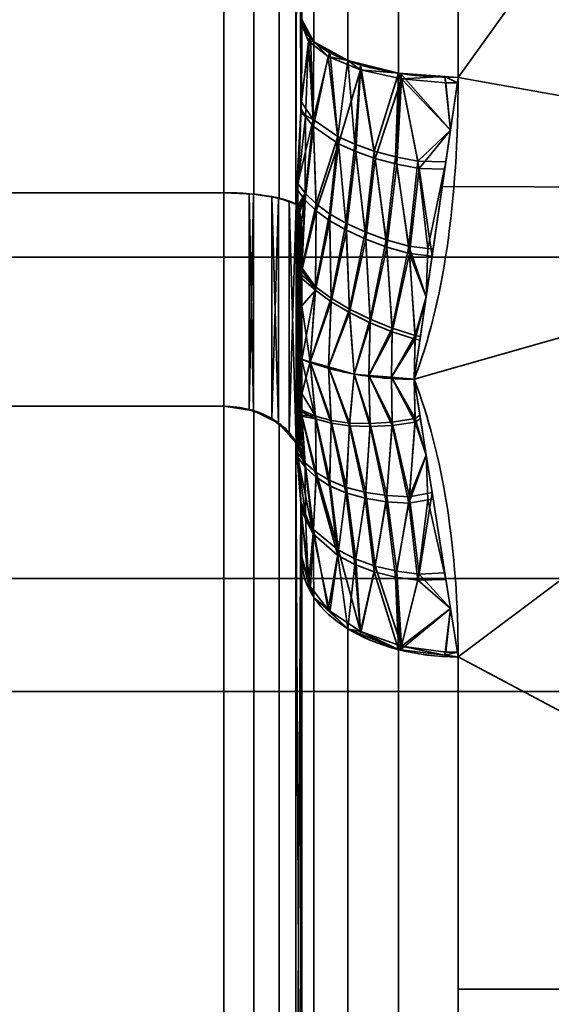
# Model space of a CAD drawing. Header units: millimetres. Extents: x -110 to 110, y -15 to 15.
# Tile 64 of 71: x 103.19 to 106.6, y -11.5 to -5.2. Entities that reach past the tile are written whole.
import ezdxf

# ---------------------------------------------------------------- set-up
doc = ezdxf.new("R2010")
doc.units = ezdxf.units.MM
doc.layers.add('1', color=7, linetype='Continuous', true_color=0xffffff)

msp = doc.modelspace()

# ---------------------------------------------------------------- linework, layer by layer
at = {"layer": '1', "color": 252, "linetype": 'Continuous', "lineweight": 35}
for p, q in [((104.5, -6.3048, 12.5), (104.5, 6.3048, 12.5)), ((104.5, 6.3048, -12.5), (104.5, -6.3048, -12.5)), ((105, -5.1962, 13), (105, 5.1962, 13)), ((105, 5.1962, -13), (105, -5.1962, -13)), ((96, -6.3048, 12.5), (104.5, -6.3048, 12.5)), ((96, -6.3048, -12.5), (104.5, -6.3048, -12.5)), ((96, -7.6729, -11.7101), (104.5, -7.6729, -11.7101)), ((96, -7.6729, 11.7101), (104.5, -7.6729, 11.7101)), ((104.5, -7.6729, -11.7101), (104.5, -13.9777, -0.7899)), ((104.5, -13.9777, 0.7899), (104.5, -7.6729, 11.7101)), ((105, -8.6603, -11), (105, -13.8564, -2)), ((105, -13.8564, 2), (105, -8.6603, 11))]:
    msp.add_line(p, q, dxfattribs=at)
at = {"layer": '1', "color": 252, "linetype": 'Continuous', "lineweight": 35, "extrusion": (-1, 0, 0)}
for centre, radius, start, end in [((0, 0, -106), 15, 68.21321, 111.78679), ((0, 0, -106), 15, 248.21321, 291.78679), ((0, 0, -105), 14, 308.21321, 351.78679), ((0, 0, -105), 14, 8.21321, 51.78679), ((0, 0, -106), 15, 308.21321, 351.78679), ((0, 0, -106), 15, 8.21321, 51.78679)]:
    msp.add_arc(centre, radius, start, end, dxfattribs=at)
at = {"layer": '1', "color": 252, "linetype": 'Continuous', "lineweight": 35, "extrusion": (0, 0.928571, 0.371154)}
msp.add_arc((-106, 14), 1, 0, 90, dxfattribs=at)
at = {"layer": '1', "color": 252, "linetype": 'Continuous', "lineweight": 35, "extrusion": (9.65426e-07, -0.928571, 0.371154)}
msp.add_arc((106, -14, 0.0001), 1, 179.99998, 269.99993, dxfattribs=at)
at = {"layer": '1', "color": 252, "linetype": 'Continuous', "lineweight": 35, "extrusion": (1, 0, 0)}
for centre, radius, start, end in [((0, 0, 104.5), 14, 116.7655, 123.2345), ((0, 0, 104.5), 14, 236.7655, 243.2345), ((0, 0, 105), 14.5, 117.45707, 122.53526), ((0, 0, 105), 14.5, 237.45707, 242.53526)]:
    msp.add_arc(centre, radius, start, end, dxfattribs=at)
at = {"layer": '1', "color": 252, "linetype": 'Continuous', "lineweight": 35, "extrusion": (9.57467e-07, 0.785714, 0.61859)}
msp.add_arc((-106, 13.9999, 0.0001), 1, 0.00005, 89.99999, dxfattribs=at)
at = {"layer": '1', "color": 252, "linetype": 'Continuous', "lineweight": 35, "extrusion": (0, -0.785714, 0.61859)}
msp.add_arc((106, -14), 1, 180, 270, dxfattribs=at)
at = {"layer": '1', "color": 252, "linetype": 'Continuous', "lineweight": 35}
for points in [[(104.9667, -6.3806, 12.8205), (104.973, -6.2837, 12.837), (104.9835, -6.0879, 12.8695), (104.9938, -5.7836, 12.917), (104.9991, -5.4818, 12.9612), (105, -5.2902, 12.9875), (105, -5.1962, 13)], [(105, -5.1962, -13), (105, -5.2939, -12.987), (104.999, -5.4911, -12.9599), (104.9935, -5.7952, -12.9152), (104.9831, -6.0965, -12.8681), (104.9728, -6.2871, -12.8364), (104.9667, -6.3806, -12.8205)], [(105.7179, -7.5, 12.9904), (105.9044, -7.0188, 13.2682), (106, -6.3712, 13.6073), (106, -5.5673, 13.9286)], [(106, -5.5673, -13.9286), (106, -6.3723, -13.6068), (105.904, -7.0198, -13.2676), (105.7179, -7.5, -12.9904)], [(105, -6.6857, 12.8667), (105, -6.6659, 12.869), (104.9997, -6.6275, 12.8728), (104.9983, -6.5738, 12.8764), (104.996, -6.5237, 12.8773), (104.9924, -6.4768, 12.8748), (104.9871, -6.4336, 12.8672), (104.9792, -6.3975, 12.8517), (104.9713, -6.3834, 12.8325), (104.9667, -6.3806, 12.8205)], [(105, -7.3727, 12.7698), (105, -7.2964, 12.7833), (105, -7.1436, 12.8077), (105, -6.915, 12.8393), (105, -6.7622, 12.8578), (105, -6.6857, 12.8667)], [(105, -6.6878, -12.8664), (105, -6.9168, -12.84), (105, -7.1456, -12.8098), (105, -7.3727, -12.7698)], [(105, -7.3727, 12.7698), (105.0503, -7.393, 12.8051), (105.1579, -7.4294, 12.8681), (105.3353, -7.4697, 12.9378), (105.5238, -7.4944, 12.9806), (105.6532, -7.5, 12.9904), (105.7179, -7.5, 12.9904)], [(105, -7.3727, -12.7698), (105.0503, -7.393, -12.8051), (105.1579, -7.4294, -12.8681), (105.3353, -7.4696, -12.9378), (105.5238, -7.4943, -12.9806), (105.6532, -7.5, -12.9904), (105.7179, -7.5, -12.9904)], [(105, -7.7988, 12.225), (105, -7.6613, 12.4101), (105, -7.5208, 12.5932), (105, -7.3727, 12.7698)], [(105, -7.3727, -12.7698), (105, -7.4225, -12.7105), (105, -7.52, -12.5904), (105, -7.6616, -12.4082), (105, -7.7541, -12.2851), (105, -7.8, -12.2233)], [(106, -9.2788, 11.7857), (106, -8.5977, 12.3219), (105.904, -7.9802, 12.7131), (105.7179, -7.5, 12.9904)], [(105.7179, -7.5, -12.9904), (105.9044, -7.9812, -12.7125), (106, -8.5987, -12.3212), (106, -9.2788, -11.7857)], [(105, -7.8, -12.2233), (105, -7.8119, -12.2073), (104.9997, -7.8345, -12.176), (104.9983, -7.8644, -12.1313), (104.996, -7.8902, -12.0883), (104.9924, -7.9115, -12.0464), (104.9871, -7.9266, -12.0052), (104.9792, -7.9311, -11.9662), (104.9713, -7.9216, -11.9444), (104.9667, -7.9126, -11.936)], [(104.9667, -7.9126, -11.936), (104.973, -7.9753, -11.8604), (104.9835, -8.1013, -11.7071), (104.9938, -8.2946, -11.4673), (104.9991, -8.4837, -11.228), (105, -8.6024, -11.0752), (105, -8.6603, -11)], [(105, -8.6603, 11), (105, -8.6001, 11.0782), (104.999, -8.478, 11.2354), (104.9935, -8.2872, 11.4765), (104.9831, -8.0958, 11.7138), (104.9728, -7.9731, 11.8631), (104.9667, -7.9126, 11.936)]]:
    msp.add_open_spline(points, degree=3, dxfattribs=at)
for points, knots in [([(104.5, -6.3048, 12.5), (104.5548, -6.3048, 12.5), (104.6104, -6.307, 12.5093), (104.7139, -6.3154, 12.5448), (104.7631, -6.3217, 12.5714), (104.8494, -6.3376, 12.6382), (104.8875, -6.3473, 12.6794), (104.9373, -6.3651, 12.7549), (104.9538, -6.3727, 12.7871), (104.9667, -6.3806, 12.8205)], [0, 0, 0, 0, 0.272272, 0.272272, 0.544337, 0.544337, 0.81965, 0.81965, 1, 1, 1, 1]), ([(104.5, -6.3048, -12.5), (104.5548, -6.3048, -12.5), (104.6104, -6.307, -12.5093), (104.7139, -6.3154, -12.5448), (104.7631, -6.3217, -12.5714), (104.8494, -6.3376, -12.6382), (104.8875, -6.3473, -12.6794), (104.9373, -6.3651, -12.7549), (104.9538, -6.3727, -12.7871), (104.9667, -6.3806, -12.8205)], [0, 0, 0, 0, 0.272272, 0.272272, 0.544336, 0.544336, 0.819649, 0.819649, 1, 1, 1, 1]), ([(104.9667, -6.3806, -12.8205), (104.969, -6.382, -12.8266), (104.9714, -6.3846, -12.8325), (104.9756, -6.392, -12.8428), (104.9775, -6.3968, -12.8472), (104.9818, -6.4101, -12.8568), (104.984, -6.4196, -12.861), (104.9905, -6.4558, -12.873), (104.9931, -6.4848, -12.8755), (104.999, -6.5713, -12.8784), (105, -6.6298, -12.8732), (105, -6.6878, -12.8664)], [0, 0, 0, 0, 0.060109, 0.060109, 0.1199, 0.1199, 0.212933, 0.212933, 0.471194, 0.471194, 1, 1, 1, 1]), ([(104.5, -7.6729, 11.7101), (104.5548, -7.6729, 11.7101), (104.6104, -7.6799, 11.7166), (104.7139, -7.7064, 11.7417), (104.7631, -7.7263, 11.7605), (104.8494, -7.7762, 11.8076), (104.8875, -7.807, 11.8366), (104.9373, -7.8635, 11.8898), (104.9538, -7.8876, 11.9125), (104.9667, -7.9126, 11.936)], [0, 0, 0, 0, 0.272272, 0.272272, 0.544336, 0.544336, 0.819649, 0.819649, 1, 1, 1, 1]), ([(104.5, -7.6729, -11.7101), (104.5548, -7.6729, -11.7101), (104.6104, -7.6799, -11.7166), (104.7139, -7.7064, -11.7417), (104.7631, -7.7263, -11.7605), (104.8494, -7.7762, -11.8076), (104.8875, -7.807, -11.8366), (104.9373, -7.8635, -11.8898), (104.9538, -7.8876, -11.9125), (104.9667, -7.9126, -11.936)], [0, 0, 0, 0, 0.272272, 0.272272, 0.544336, 0.544336, 0.81965, 0.81965, 1, 1, 1, 1]), ([(104.9667, -7.9126, 11.936), (104.969, -7.9171, 11.9403), (104.9714, -7.9209, 11.9455), (104.9756, -7.9262, 11.957), (104.9775, -7.9277, 11.9634), (104.9818, -7.9292, 11.9797), (104.984, -7.9281, 11.99), (104.9905, -7.9204, 12.0274), (104.9931, -7.9081, 12.0537), (104.999, -7.8674, 12.1301), (105, -7.8336, 12.1782), (105, -7.7988, 12.225)], [0, 0, 0, 0, 0.060109, 0.060109, 0.1199, 0.1199, 0.212934, 0.212934, 0.471199, 0.471199, 1, 1, 1, 1])]:
    msp.add_open_spline(points, degree=3, knots=knots, dxfattribs=at)
for points in [[(104.9599, -6.3781, 12.81), (104.9599, 6.3781, 12.81), (104.8536, 6.3395, 12.6464), (104.8536, -6.3395, 12.6464)], [(104.9599, 6.3781, -12.81), (104.9599, -6.3781, -12.81), (104.8536, -6.3395, -12.6464), (104.8536, 6.3395, -12.6464)], [(104.9599, 6.3781, 12.81), (104.993, -5.784, 12.9164), (104.9927, 5.7948, 12.9148)], [(104.993, -5.784, 12.9164), (104.9599, 6.3781, 12.81), (104.9599, -6.3781, 12.81)], [(104.993, 5.784, -12.9164), (104.9599, -6.3781, -12.81), (104.9599, 6.3781, -12.81)], [(104.6913, -6.3138, 12.5381), (104.6913, 6.3138, 12.5381), (104.5, 6.3048, 12.5), (104.5, -6.3048, 12.5)], [(104.6913, 6.3138, -12.5381), (104.6913, -6.3138, -12.5381), (104.5, -6.3048, -12.5), (104.5, 6.3048, -12.5)], [(104.8536, -6.3395, 12.6464), (104.8536, 6.3395, 12.6464), (104.6913, 6.3138, 12.5381), (104.6913, -6.3138, 12.5381)], [(104.8536, 6.3395, -12.6464), (104.8536, -6.3395, -12.6464), (104.6913, -6.3138, -12.5381), (104.6913, 6.3138, -12.5381)], [(96, -6.3048, 12.5), (104.5, -6.3048, 12.5), (104.5, 6.3048, 12.5), (96, 6.3048, 12.5)], [(96, 6.3048, -12.5), (104.5, 6.3048, -12.5), (104.5, -6.3048, -12.5), (96, -6.3048, -12.5)], [(104.9599, -6.3781, -12.81), (104.993, 5.784, -12.9164), (104.9927, -5.7948, -12.9148)], [(104.9927, 5.7948, 12.9148), (104.993, -5.784, 12.9164), (105, -5.1962, 13)], [(104.9927, -5.7948, -12.9148), (104.993, 5.784, -12.9164), (105, 5.1962, -13)], [(105, 5.1962, -13), (105, -5.1962, -13), (104.9927, -5.7948, -12.9148)], [(105.0761, -5.3382, 13.3553), (105.0761, 0.0328, 14.3826), (105, 0.0319, 14), (105, -5.1962, 13)], [(105.2929, -5.4586, 13.6566), (105.2929, 0.0336, 14.7071), (105.0761, 0.0328, 14.3826), (105.0761, -5.3382, 13.3553)], [(105.6173, -5.5391, 13.8579), (105.6173, 0.034, 14.9238), (105.2929, 0.0336, 14.7071), (105.2929, -5.4586, 13.6566)], [(106, -5.5673, 13.9286), (106, 0.0342, 15), (105.6173, 0.034, 14.9238), (105.6173, -5.5391, 13.8579)], [(110, 0, -15), (110, -6.2799, -13.6221), (106, -5.5673, -13.9286)], [(106, -5.5673, -13.9286), (106, 0, -15), (110, 0, -15)], [(105, -5.1962, -13), (105, -0.0319, -14), (105.0761, -0.0328, -14.3826), (105.0761, -5.3382, -13.3553)], [(105.0761, -5.3382, -13.3553), (105.0761, -0.0328, -14.3826), (105.2929, -0.0336, -14.7071), (105.2929, -5.4586, -13.6566)], [(105.2929, -5.4586, -13.6566), (105.2929, -0.0336, -14.7071), (105.6173, -0.034, -14.9238), (105.6173, -5.5391, -13.8579)], [(105.6173, -5.5391, -13.8579), (105.6173, -0.034, -14.9238), (106, -0.0342, -15), (106, -5.5673, -13.9286)], [(110, 0, 15), (106, 0, 15), (106, -5.5673, 13.9286)], [(106, -5.5673, 13.9286), (110, -6.2799, 13.6221), (110, 0, 15)], [(108.8, -6.7175, 6.7175), (95, -6.7175, 6.7175), (95, -3.6355, 8.7769), (108.8, -3.6355, 8.7769)], [(108.8, -3.6355, -8.7769), (95, -3.6355, -8.7769), (95, -6.7175, -6.7175), (108.8, -6.7175, -6.7175)], [(105.0424, -5.3329, 13.2557), (104.9996, -5.228, 12.9955), (104.9932, -5.7631, 12.9194)], [(104.9936, -5.719, -12.9256), (105, -5.1962, -13), (105.0552, -5.2992, -13.2578)], [(105.0552, -5.2992, 13.2578), (105, -5.1962, 13), (104.9996, -5.228, 12.9955)], [(104.9996, -5.228, 12.9955), (105.0424, -5.3329, 13.2557), (105.0552, -5.2992, 13.2578)], [(104.9932, -5.7631, 12.9194), (105.022, -5.8189, 13.0384), (105.0424, -5.3329, 13.2557)], [(105.0552, -5.2992, -13.2578), (105.072, -5.8348, -13.1731), (104.9936, -5.719, -12.9256)], [(105.022, -5.8189, 13.0384), (105.0742, -5.8799, 13.1649), (105.0424, -5.3329, 13.2557)], [(105.0761, -5.3382, 13.3553), (105.0552, -5.2992, 13.2578), (105.0424, -5.3329, 13.2557)], [(105.1669, -5.4322, 13.5014), (105.0424, -5.3329, 13.2557), (105.0742, -5.8799, 13.1649)], [(105.0424, -5.3329, 13.2557), (105.1669, -5.4322, 13.5014), (105.0761, -5.3382, 13.3553)], [(105.072, -5.8348, -13.1731), (105.0552, -5.2992, -13.2578), (105.0761, -5.3382, -13.3553)], [(105.072, -5.8348, -13.1731), (105.0761, -5.3382, -13.3553), (105.1785, -5.3951, -13.4977)], [(105.2929, -5.4586, 13.6566), (105.0761, -5.3382, 13.3553), (105.1669, -5.4322, 13.5014)], [(105.1785, -5.3951, -13.4977), (105.2289, -5.9444, -13.3947), (105.072, -5.8348, -13.1731)], [(105.2289, -5.9444, -13.3947), (105.1785, -5.3951, -13.4977), (105.2929, -5.4586, -13.6566)], [(105.0742, -5.8799, 13.1649), (105.2339, -5.9906, 13.384), (105.1669, -5.4322, 13.5014)], [(105.3737, -5.5174, 13.7112), (105.1669, -5.4322, 13.5014), (105.2339, -5.9906, 13.384)], [(105.1669, -5.4322, 13.5014), (105.3737, -5.5174, 13.7112), (105.2929, -5.4586, 13.6566)], [(105.2929, -5.4586, -13.6566), (105.3377, -5.9946, -13.4906), (105.2289, -5.9444, -13.3947)], [(105.3377, -5.9946, -13.4906), (105.2929, -5.4586, -13.6566), (105.3757, -5.4791, -13.708)], [(105.3737, -5.5174, 13.7112), (105.3757, -5.4791, 13.708), (105.2929, -5.4586, 13.6566)], [(105.3757, -5.4791, -13.708), (105.4623, -6.0384, -13.5699), (105.3377, -5.9946, -13.4906)], [(105.6173, -5.5391, 13.8579), (105.3757, -5.4791, 13.708), (105.3737, -5.5174, 13.7112)], [(105.4623, -6.0384, -13.5699), (105.3757, -5.4791, -13.708), (105.6173, -5.5391, -13.8579)], [(105.2339, -5.9906, 13.384), (105.344, -6.0413, 13.4782), (105.3737, -5.5174, 13.7112)], [(105.344, -6.0413, 13.4782), (105.4696, -6.0855, 13.5557), (105.3737, -5.5174, 13.7112)], [(105.6372, -5.575, 13.8521), (105.3737, -5.5174, 13.7112), (105.4696, -6.0855, 13.5557)], [(105.3737, -5.5174, 13.7112), (105.6372, -5.575, 13.8521), (105.6173, -5.5391, 13.8579)], [(105.6173, -5.5391, -13.8579), (105.5992, -6.0747, -13.6305), (105.4623, -6.0384, -13.5699)], [(105.5992, -6.0747, -13.6305), (105.6173, -5.5391, -13.8579), (105.6304, -5.54, -13.8603)], [(105.6304, -5.54, -13.8603), (105.7424, -6.1021, -13.6703), (105.5992, -6.0747, -13.6305)], [(105.9153, -5.5611, 13.9129), (105.6173, -5.5391, 13.8579), (105.6372, -5.575, 13.8521)], [(105.7424, -6.1021, -13.6703), (105.6304, -5.54, -13.8603), (105.9509, -5.9038, -13.7652)], [(105.6304, -5.54, -13.8603), (105.9153, -5.5611, -13.9129), (105.9509, -5.9038, -13.7652)], [(105.4696, -6.0855, 13.5557), (105.6073, -6.1221, 13.6143), (105.6372, -5.575, 13.8521)], [(105.6073, -6.1221, 13.6143), (105.751, -6.1497, 13.652), (105.6372, -5.575, 13.8521)], [(105.6372, -5.575, 13.8521), (105.9205, -5.6001, 13.912), (105.9153, -5.5611, 13.9129)], [(105.9509, -5.9038, 13.7652), (105.6372, -5.575, 13.8521), (105.751, -6.1497, 13.652)], [(105.9509, -5.9038, 13.7652), (105.9205, -5.6001, 13.912), (105.6372, -5.575, 13.8521)], [(110, -6.2799, -13.6221), (105.8982, -6.2644, -13.5902), (106, -5.5673, -13.9286)], [(106, -5.5673, 13.9286), (105.8982, -6.2644, 13.5902), (110, -6.2799, 13.6221)], [(105.9509, -5.9038, -13.7652), (105.9153, -5.5611, -13.9129), (106, -5.5673, -13.9286)], [(105.9153, -5.5611, 13.9129), (105.9205, -5.6001, 13.912), (105.9952, -5.5999, 13.9128)], [(105.9952, -5.5999, 13.9128), (106, -5.5673, 13.9286), (105.9153, -5.5611, 13.9129)], [(105.9952, -5.5999, 13.9128), (105.9205, -5.6001, 13.912), (105.9509, -5.9038, 13.7652)], [(104.9927, -5.7948, -12.9148), (104.9936, -5.719, -12.9256), (105.072, -5.8348, -13.1731)], [(104.9599, -6.3781, 12.81), (104.9667, -6.3806, 12.8205), (104.993, -5.784, 12.9164)], [(104.9927, -5.7948, -12.9148), (104.9667, -6.3806, -12.8205), (104.9599, -6.3781, -12.81)], [(105.022, -5.8189, 13.0384), (104.993, -5.784, 12.9164), (104.9707, -6.2885, 12.8353)], [(104.9727, -6.2453, -12.8423), (104.9927, -5.7948, -12.9148), (105.072, -5.8348, -13.1731)], [(105.022, -5.8189, 13.0384), (104.9932, -5.7631, 12.9194), (104.993, -5.784, 12.9164)], [(104.9707, -6.2885, 12.8353), (105.0196, -6.3516, 12.9448), (105.022, -5.8189, 13.0384)], [(105.072, -5.8348, -13.1731), (105.0205, -6.3078, -12.953), (104.9727, -6.2453, -12.8423)], [(105.0742, -5.8799, 13.1649), (105.022, -5.8189, 13.0384), (105.0196, -6.3516, 12.9448)], [(105.072, -5.8348, -13.1731), (105.0908, -6.376, -13.0665), (105.0205, -6.3078, -12.953)], [(105.0908, -6.376, -13.0665), (105.072, -5.8348, -13.1731), (105.2289, -5.9444, -13.3947)], [(105.0196, -6.3516, 12.9448), (105.0915, -6.4205, 13.0569), (105.0742, -5.8799, 13.1649)], [(105.2339, -5.9906, 13.384), (105.0742, -5.8799, 13.1649), (105.0915, -6.4205, 13.0569)], [(105.9509, -5.9038, -13.7652), (105.9212, -6.107, -13.6666), (105.7424, -6.1021, -13.6703)], [(105.751, -6.1497, 13.652), (105.9145, -6.1531, 13.6442), (105.9509, -5.9038, 13.7652)], [(105.2289, -5.9444, -13.3947), (105.1766, -6.4391, -13.1648), (105.0908, -6.376, -13.0665)], [(105.0915, -6.4205, 13.0569), (105.1787, -6.4843, 13.1535), (105.2339, -5.9906, 13.384)], [(105.2289, -5.9444, -13.3947), (105.281, -6.4996, -13.2518), (105.1766, -6.4391, -13.1648)], [(105.1787, -6.4843, 13.1535), (105.2842, -6.5455, 13.2386), (105.2339, -5.9906, 13.384)], [(105.281, -6.4996, -13.2518), (105.2289, -5.9444, -13.3947), (105.3377, -5.9946, -13.4906)], [(105.344, -6.0413, 13.4782), (105.2339, -5.9906, 13.384), (105.2842, -6.5455, 13.2386)], [(105.3377, -5.9946, -13.4906), (105.4035, -6.5562, -13.3248), (105.281, -6.4996, -13.2518)], [(105.2842, -6.5455, 13.2386), (105.4078, -6.6026, 13.3094), (105.344, -6.0413, 13.4782)], [(105.4035, -6.5562, -13.3248), (105.3377, -5.9946, -13.4906), (105.4623, -6.0384, -13.5699)], [(105.4696, -6.0855, 13.5557), (105.344, -6.0413, 13.4782), (105.4078, -6.6026, 13.3094)], [(105.4623, -6.0384, -13.5699), (105.5389, -6.6056, -13.3793), (105.4035, -6.5562, -13.3248)], [(105.5389, -6.6056, -13.3793), (105.4623, -6.0384, -13.5699), (105.5992, -6.0747, -13.6305)], [(105.4078, -6.6026, 13.3094), (105.5439, -6.6526, 13.3615), (105.4696, -6.0855, 13.5557)], [(105.6073, -6.1221, 13.6143), (105.4696, -6.0855, 13.5557), (105.5439, -6.6526, 13.3615)], [(105.5992, -6.0747, -13.6305), (105.6835, -6.6465, -13.4136), (105.5389, -6.6056, -13.3793)], [(105.6835, -6.6465, -13.4136), (105.5992, -6.0747, -13.6305), (105.7424, -6.1021, -13.6703)], [(105.7424, -6.1021, -13.6703), (105.8068, -6.6618, -13.3988), (105.6835, -6.6465, -13.4136)], [(105.8068, -6.6618, -13.3988), (105.7424, -6.1021, -13.6703), (105.9212, -6.107, -13.6666)], [(105.9212, -6.107, -13.6666), (105.8398, -6.6651, -13.3957), (105.8068, -6.6618, -13.3988)], [(105.5439, -6.6526, 13.3615), (105.6889, -6.6939, 13.3934), (105.6073, -6.1221, 13.6143)], [(105.751, -6.1497, 13.652), (105.6073, -6.1221, 13.6143), (105.6889, -6.6939, 13.3934)], [(105.6889, -6.6939, 13.3934), (105.833, -6.7115, 13.3731), (105.751, -6.1497, 13.652)], [(105.9145, -6.1531, 13.6442), (105.751, -6.1497, 13.652), (105.833, -6.7115, 13.3731)], [(104.5, -7.6729, -11.7101), (96, -7.6729, -11.7101), (96, -6.3048, -12.5), (104.5, -6.3048, -12.5)], [(104.5, -6.3048, 12.5), (96, -6.3048, 12.5), (96, -7.6729, 11.7101), (104.5, -7.6729, 11.7101)], [(104.6622, -7.6931, -11.7292), (104.5, -7.6729, -11.7101), (104.5, -6.3048, -12.5), (104.6622, -6.3112, -12.527)], [(104.6622, -6.3112, 12.527), (104.5, -6.3048, 12.5), (104.5, -7.6729, 11.7101), (104.6622, -7.6931, 11.7292)], [(104.9735, -6.3883, -12.8376), (104.9667, -6.3806, -12.8205), (104.9727, -6.2453, -12.8423)], [(104.9707, -6.2885, 12.8353), (104.9667, -6.3806, 12.8205), (104.9708, -6.3844, 12.8311)], [(105.0196, -6.3516, 12.9448), (104.9707, -6.2885, 12.8353), (104.9708, -6.3844, 12.8311)], [(104.9727, -6.2453, -12.8423), (105.0205, -6.3078, -12.953), (104.9735, -6.3883, -12.8376)], [(104.9792, -6.402, -12.851), (104.9735, -6.3883, -12.8376), (105.0205, -6.3078, -12.953)], [(104.9857, -6.4293, -12.8642), (104.9792, -6.402, -12.851), (105.0205, -6.3078, -12.953)], [(104.9951, -6.5131, -12.8764), (104.9857, -6.4293, -12.8642), (105.0205, -6.3078, -12.953)], [(105, -6.6878, -12.8664), (104.9951, -6.5131, -12.8764), (105.0205, -6.3078, -12.953)], [(105.0205, -6.3078, -12.953), (105, -6.7868, -12.8525), (105, -6.6878, -12.8664)], [(105, -6.7868, -12.8525), (105.0205, -6.3078, -12.953), (105.0908, -6.376, -13.0665)], [(105.7179, -7.5, -12.9904), (105.8982, -6.2644, -13.5902), (110, -6.2799, -13.6221)], [(110, -6.2799, 13.6221), (105.8982, -6.2644, 13.5902), (105.7179, -7.5, 12.9904)], [(110, -6.2799, -13.6221), (106, -9.2788, -11.7857), (105.7179, -7.5, -12.9904)], [(105.7179, -7.5, 12.9904), (106, -9.2788, 11.7857), (110, -6.2799, 13.6221)], [(106, -9.2788, -11.7857), (110, -6.2799, -13.6221), (110, -11.4061, -9.7417)], [(110, -11.4061, 9.7417), (110, -6.2799, 13.6221), (106, -9.2788, 11.7857)], [(104.6622, -6.3112, -12.527), (104.6906, -6.3148, -12.5423), (104.6622, -7.6931, -11.7292)], [(104.6906, -7.7046, 11.74), (104.6906, -6.3148, 12.5423), (104.6622, -6.3112, 12.527)], [(104.6622, -7.6931, 11.7292), (104.6906, -7.7046, 11.74), (104.6622, -6.3112, 12.527)], [(104.6906, -6.3148, -12.5423), (104.6906, -7.7046, -11.74), (104.6622, -7.6931, -11.7292)], [(104.806, -7.7511, -11.7839), (104.6906, -7.7046, -11.74), (104.6906, -6.3148, -12.5423), (104.806, -6.3296, -12.6046)], [(104.806, -6.3296, 12.6046), (104.6906, -6.3148, 12.5423), (104.6906, -7.7046, 11.74), (104.806, -7.7511, 11.7839)], [(104.806, -6.3296, -12.6046), (104.8507, -6.341, -12.6528), (104.806, -7.7511, -11.7839)], [(104.8507, -7.7872, 11.8179), (104.8507, -6.341, 12.6528), (104.806, -6.3296, 12.6046)], [(104.806, -7.7511, 11.7839), (104.8507, -7.7872, 11.8179), (104.806, -6.3296, 12.6046)], [(104.8507, -6.341, -12.6528), (104.8507, -7.7872, -11.8179), (104.806, -7.7511, -11.7839)], [(104.9175, -7.841, -11.8686), (104.8507, -7.7872, -11.8179), (104.8507, -6.341, -12.6528), (104.9175, -6.358, -12.7249)], [(104.9175, -6.358, 12.7249), (104.8507, -6.341, 12.6528), (104.8507, -7.7872, 11.8179), (104.9175, -7.841, 11.8686)], [(104.9175, -6.358, -12.7249), (104.9627, -6.3788, -12.8128), (104.9175, -7.841, -11.8686)], [(104.9627, -7.9069, 11.9306), (104.9627, -6.3788, 12.8128), (104.9175, -6.358, 12.7249)], [(104.9175, -7.841, 11.8686), (104.9627, -7.9069, 11.9306), (104.9175, -6.358, 12.7249)], [(104.9708, -6.3844, 12.8311), (104.9778, -6.3979, 12.8478), (105.0196, -6.3516, 12.9448)], [(105.0196, -6.3516, 12.9448), (104.9778, -6.3979, 12.8478), (104.9848, -6.4246, 12.8626)], [(104.9848, -6.4246, 12.8626), (104.985, -6.4252, 12.8628), (105.0196, -6.3516, 12.9448)], [(104.985, -6.4252, 12.8628), (104.9941, -6.5004, 12.8759), (105.0196, -6.3516, 12.9448)], [(105.0196, -6.3516, 12.9448), (104.9941, -6.5004, 12.8759), (105, -6.6857, 12.8667)], [(105.0915, -6.4205, 13.0569), (105.0196, -6.3516, 12.9448), (105, -6.8019, 12.852)], [(105, -6.6857, 12.8667), (105, -6.8019, 12.852), (105.0196, -6.3516, 12.9448)], [(104.9627, -6.3788, -12.8128), (104.9627, -7.9069, -11.9306), (104.9175, -7.841, -11.8686)], [(104.9667, -7.9126, -11.936), (104.9627, -7.9069, -11.9306), (104.9627, -6.3788, -12.8128), (104.9667, -6.3806, -12.8205)], [(104.9667, -6.3806, 12.8205), (104.9627, -6.3788, 12.8128), (104.9627, -7.9069, 11.9306), (104.9667, -7.9126, 11.936)], [(104.9667, -7.9126, -11.936), (104.9667, -6.3806, -12.8205), (104.9735, -6.3883, -12.8376)], [(104.9667, -6.3806, 12.8205), (104.9667, -7.9126, 11.936), (104.9735, -7.9235, 11.9513)], [(104.9735, -7.9235, 11.9513), (104.9792, -7.9283, 11.9698), (104.9667, -6.3806, 12.8205)], [(104.9792, -7.9283, 11.9698), (104.9857, -7.9261, 12), (104.9667, -6.3806, 12.8205)], [(104.9857, -7.9261, 12), (104.9951, -7.8947, 12.0788), (104.9667, -6.3806, 12.8205)], [(104.9708, -6.3844, 12.8311), (104.9667, -6.3806, 12.8205), (105, -7.7984, 12.2244)], [(104.9951, -7.8947, 12.0788), (105, -7.7984, 12.2244), (104.9667, -6.3806, 12.8205)], [(104.9735, -6.3883, -12.8376), (104.9792, -6.402, -12.851), (104.9667, -7.9126, -11.936)], [(104.9792, -6.402, -12.851), (104.9857, -6.4293, -12.8642), (104.9667, -7.9126, -11.936)], [(104.9857, -6.4293, -12.8642), (104.9951, -6.5131, -12.8764), (104.9667, -7.9126, -11.936)], [(104.9778, -6.3979, 12.8478), (104.9708, -6.3844, 12.8311), (105, -7.7984, 12.2244)], [(105, -7.7984, 12.2244), (104.9848, -6.4246, 12.8626), (104.9778, -6.3979, 12.8478)], [(104.985, -6.4252, 12.8628), (104.9848, -6.4246, 12.8626), (105, -7.7984, 12.2244)], [(104.9941, -6.5004, 12.8759), (104.985, -6.4252, 12.8628), (105, -7.7984, 12.2244)], [(105.0908, -6.376, -13.0665), (105.0868, -6.9081, -12.9401), (105, -6.7868, -12.8525)], [(105, -6.8019, 12.852), (105.086, -6.9299, 12.9344), (105.0915, -6.4205, 13.0569)], [(105.1787, -6.4843, 13.1535), (105.0915, -6.4205, 13.0569), (105.086, -6.9299, 12.9344)], [(105.0868, -6.9081, -12.9401), (105.0908, -6.376, -13.0665), (105.1766, -6.4391, -13.1648)], [(105.086, -6.9299, 12.9344), (105.1871, -7.003, 13.0081), (105.1787, -6.4843, 13.1535)], [(105.1766, -6.4391, -13.1648), (105.1874, -6.9807, -13.015), (105.0868, -6.9081, -12.9401)], [(105.1874, -6.9807, -13.015), (105.1766, -6.4391, -13.1648), (105.281, -6.4996, -13.2518)], [(105.2842, -6.5455, 13.2386), (105.1787, -6.4843, 13.1535), (105.1871, -7.003, 13.0081)], [(104.9951, -6.5131, -12.8764), (105, -6.6874, -12.8658), (104.9667, -7.9126, -11.936)], [(105, -7.7984, 12.2244), (105, -6.6857, 12.8667), (104.9941, -6.5004, 12.8759)], [(105.1871, -7.003, 13.0081), (105.3042, -7.0731, 13.0672), (105.2842, -6.5455, 13.2386)], [(105.281, -6.4996, -13.2518), (105.3041, -7.0504, -13.0753), (105.1874, -6.9807, -13.015)], [(105.3041, -7.0504, -13.0753), (105.281, -6.4996, -13.2518), (105.4035, -6.5562, -13.3248)], [(105.4078, -6.6026, 13.3094), (105.2842, -6.5455, 13.2386), (105.3042, -7.0731, 13.0672)], [(105.4035, -6.5562, -13.3248), (105.4361, -7.1155, -13.1187), (105.3041, -7.0504, -13.0753)], [(105.4361, -7.1155, -13.1187), (105.4035, -6.5562, -13.3248), (105.5389, -6.6056, -13.3793)], [(105.3042, -7.0731, 13.0672), (105.4364, -7.1387, 13.1092), (105.4078, -6.6026, 13.3094)], [(105.5439, -6.6526, 13.3615), (105.4078, -6.6026, 13.3094), (105.4364, -7.1387, 13.1092)], [(105.5389, -6.6056, -13.3793), (105.5774, -7.1724, -13.142), (105.4361, -7.1155, -13.1187)], [(105.5774, -7.1724, -13.142), (105.5389, -6.6056, -13.3793), (105.6835, -6.6465, -13.4136)], [(105, -7.0293, 12.8233), (105, -6.6857, 12.8667), (105, -7.7988, 12.225), (105, -7.3727, 12.7698)], [(105.4364, -7.1387, 13.1092), (105.5778, -7.1959, 13.131), (105.5439, -6.6526, 13.3615)], [(105.6889, -6.6939, 13.3934), (105.5439, -6.6526, 13.3615), (105.5778, -7.1959, 13.131)], [(105.6835, -6.6465, -13.4136), (105.7241, -7.2195, -13.1443), (105.5774, -7.1724, -13.142)], [(105.7241, -7.2195, -13.1443), (105.6835, -6.6465, -13.4136), (105.7949, -6.9723, -13.2465)], [(105.6835, -6.6465, -13.4136), (105.8068, -6.6618, -13.3988), (105.7949, -6.9723, -13.2465)], [(105.7949, -6.9723, -13.2465), (105.8068, -6.6618, -13.3988), (105.8398, -6.6651, -13.3957)], [(108.8, -8.7769, 3.6355), (95, -8.7769, 3.6355), (95, -6.7175, 6.7175), (108.8, -6.7175, 6.7175)], [(108.8, -6.7175, -6.7175), (95, -6.7175, -6.7175), (95, -8.7769, -3.6355), (108.8, -8.7769, -3.6355)], [(104.9708, -7.9198, -11.9446), (104.9667, -7.9126, -11.936), (105, -6.6874, -12.8658)], [(104.9778, -7.9276, -11.9646), (104.9708, -7.9198, -11.9446), (105, -6.6874, -12.8658)], [(105, -6.6874, -12.8658), (104.9848, -7.927, -11.9951), (104.9778, -7.9276, -11.9646)], [(104.985, -7.9269, -11.9958), (104.9848, -7.927, -11.9951), (105, -6.6874, -12.8658)], [(104.9941, -7.9006, -12.0674), (104.985, -7.9269, -11.9958), (105, -6.6874, -12.8658)], [(105, -6.6874, -12.8658), (105, -7.8, -12.2233), (104.9941, -7.9006, -12.0674)], [(105, -7.5907, -12.4992), (105, -7.8, -12.2233), (105, -6.6878, -12.8664), (105, -7.3727, -12.7698)], [(105.5778, -7.1959, 13.131), (105.7244, -7.2433, 13.1319), (105.6889, -6.6939, 13.3934)], [(105.7949, -6.9722, 13.2466), (105.6889, -6.6939, 13.3934), (105.7244, -7.2433, 13.1319)], [(105.7949, -6.9722, 13.2466), (105.833, -6.7115, 13.3731), (105.6889, -6.6939, 13.3934)], [(105.0868, -6.9081, -12.9401), (105, -6.8322, -12.8461), (105, -6.7868, -12.8525)], [(105, -6.8019, 12.852), (105, -6.8541, 12.8454), (105.086, -6.9299, 12.9344)], [(105, -7.3727, -12.7698), (105, -6.8322, -12.8461), (105.0868, -6.9081, -12.9401)], [(105.086, -6.9299, 12.9344), (105, -6.8541, 12.8454), (105, -7.0293, 12.8233)], [(105.0868, -6.9081, -12.9401), (105.0519, -7.3873, -12.7951), (105, -7.3727, -12.7698)], [(105.0519, -7.3873, 12.7951), (105.086, -6.9299, 12.9344), (105, -7.0293, 12.8233)], [(105.0519, -7.3873, -12.7951), (105.0868, -6.9081, -12.9401), (105.1874, -6.9807, -13.015)], [(105.1871, -7.003, 13.0081), (105.086, -6.9299, 12.9344), (105.0519, -7.3873, 12.7951)], [(105.1874, -6.9807, -13.015), (105.1696, -7.4203, -12.8524), (105.0519, -7.3873, -12.7951)], [(105.1696, -7.4203, -12.8524), (105.1874, -6.9807, -13.015), (105.3041, -7.0504, -13.0753)], [(105.7949, -6.9723, -13.2465), (105.7578, -7.2264, -13.1232), (105.7241, -7.2195, -13.1443)], [(105.7244, -7.2433, 13.1319), (105.7544, -7.2497, 13.1119), (105.7949, -6.9722, 13.2466)], [(105, -7.0293, 12.8233), (105, -7.3727, 12.7698), (105.0519, -7.3873, 12.7951)], [(105.0519, -7.3873, 12.7951), (105.1696, -7.4204, 12.8524), (105.1871, -7.003, 13.0081)], [(105.3042, -7.0731, 13.0672), (105.1871, -7.003, 13.0081), (105.1696, -7.4204, 12.8524)], [(105.3041, -7.0504, -13.0753), (105.3334, -7.4664, -12.9322), (105.1696, -7.4203, -12.8524)], [(105.3334, -7.4664, -12.9322), (105.3041, -7.0504, -13.0753), (105.4361, -7.1155, -13.1187)], [(105.1696, -7.4204, 12.8524), (105.3334, -7.4664, 12.9321), (105.3042, -7.0731, 13.0672)], [(105.4364, -7.1387, 13.1092), (105.3042, -7.0731, 13.0672), (105.3334, -7.4664, 12.9321)], [(105.4361, -7.1155, -13.1187), (105.428, -7.4746, -12.9465), (105.3334, -7.4664, -12.9322)], [(105.428, -7.4746, -12.9465), (105.4361, -7.1155, -13.1187), (105.5774, -7.1724, -13.142)], [(105.3334, -7.4664, 12.9321), (105.428, -7.4747, 12.9465), (105.4364, -7.1387, 13.1092)], [(105.5778, -7.1959, 13.131), (105.4364, -7.1387, 13.1092), (105.428, -7.4747, 12.9465)], [(105.5774, -7.1724, -13.142), (105.5727, -7.4873, -12.9684), (105.428, -7.4746, -12.9465)], [(105.5727, -7.4873, -12.9684), (105.5774, -7.1724, -13.142), (105.7241, -7.2195, -13.1443)], [(105.428, -7.4747, 12.9465), (105.5727, -7.4873, 12.9684), (105.5778, -7.1959, 13.131)], [(105.7244, -7.2433, 13.1319), (105.5778, -7.1959, 13.131), (105.5727, -7.4873, 12.9684)], [(105.7241, -7.2195, -13.1443), (105.7175, -7.5, -12.9903), (105.5727, -7.4873, -12.9684)], [(105.5727, -7.4873, 12.9684), (105.7175, -7.5, 12.9903), (105.7244, -7.2433, 13.1319)], [(105.7175, -7.5, -12.9903), (105.7241, -7.2195, -13.1443), (105.7578, -7.2264, -13.1232)], [(105.7578, -7.2264, -13.1232), (105.7179, -7.5, -12.9904), (105.7175, -7.5, -12.9903)], [(105.7544, -7.2497, 13.1119), (105.7244, -7.2433, 13.1319), (105.7175, -7.5, 12.9903)], [(105.7175, -7.5, 12.9903), (105.7179, -7.5, 12.9904), (105.7544, -7.2497, 13.1119)], [(105, -7.5907, -12.4992), (105, -7.3727, -12.7698), (105.0519, -7.3873, -12.7951)], [(105, -7.3727, 12.7698), (105, -7.7089, 12.3399), (105.0868, -7.7524, 12.4526)], [(105.0868, -7.7524, 12.4526), (105.0519, -7.3873, 12.7951), (105, -7.3727, 12.7698)], [(105.0519, -7.3873, -12.7951), (105.086, -7.7366, -12.4686), (105, -7.5907, -12.4992)], [(105.0519, -7.3873, -12.7951), (105.1696, -7.4203, -12.8524), (105.1871, -7.7639, -12.5688)], [(105.1871, -7.7639, -12.5688), (105.086, -7.7366, -12.4686), (105.0519, -7.3873, -12.7951)], [(105.0519, -7.3873, 12.7951), (105.0868, -7.7524, 12.4526), (105.1874, -7.7809, 12.553)], [(105.1874, -7.7809, 12.553), (105.1696, -7.4204, 12.8524), (105.0519, -7.3873, 12.7951)], [(105.1696, -7.4203, -12.8524), (105.3334, -7.4664, -12.9322), (105.3042, -7.78, -12.6591)], [(105.3042, -7.78, -12.6591), (105.1871, -7.7639, -12.5688), (105.1696, -7.4203, -12.8524)], [(105.1696, -7.4204, 12.8524), (105.1874, -7.7809, 12.553), (105.3041, -7.7984, 12.6435)], [(105.3041, -7.7984, 12.6435), (105.3334, -7.4664, 12.9321), (105.1696, -7.4204, 12.8524)], [(105.3334, -7.4664, 12.9321), (105.3041, -7.7984, 12.6435), (105.4361, -7.8034, 12.7216)], [(105.4364, -7.7836, -12.7369), (105.3042, -7.78, -12.6591), (105.3334, -7.4664, -12.9322)], [(105.3334, -7.4664, -12.9322), (105.428, -7.4746, -12.9465), (105.4364, -7.7836, -12.7369)], [(105.4361, -7.8034, 12.7216), (105.428, -7.4747, 12.9465), (105.3334, -7.4664, 12.9321)], [(105.428, -7.4746, -12.9465), (105.5727, -7.4873, -12.9684), (105.5778, -7.7738, -12.7974)], [(105.5778, -7.7738, -12.7974), (105.4364, -7.7836, -12.7369), (105.428, -7.4746, -12.9465)], [(105.428, -7.4747, 12.9465), (105.4361, -7.8034, 12.7216), (105.5774, -7.7951, 12.7825)], [(105.5774, -7.7951, 12.7825), (105.5727, -7.4873, 12.9684), (105.428, -7.4747, 12.9465)], [(105.5727, -7.4873, -12.9684), (105.7175, -7.5, -12.9903), (105.7244, -7.7509, -12.8388)], [(105.7244, -7.7509, -12.8388), (105.5778, -7.7738, -12.7974), (105.5727, -7.4873, -12.9684)], [(105.5727, -7.4873, 12.9684), (105.5774, -7.7951, 12.7825), (105.7241, -7.7736, 12.8244)], [(105.7241, -7.7736, 12.8244), (105.7175, -7.5, 12.9903), (105.5727, -7.4873, 12.9684)], [(105.7175, -7.5, -12.9903), (105.7179, -7.5, -12.9904), (105.7544, -7.7304, -12.8343)], [(105.7544, -7.7304, -12.8343), (105.7244, -7.7509, -12.8388), (105.7175, -7.5, -12.9903)], [(105.7175, -7.5, 12.9903), (105.7241, -7.7736, 12.8244), (105.7578, -7.7518, 12.8198)], [(105.7578, -7.7518, 12.8198), (105.7179, -7.5, 12.9904), (105.7175, -7.5, 12.9903)], [(105.086, -7.7366, -12.4686), (105, -7.6974, -12.3586), (105, -7.5907, -12.4992)], [(96, -7.6729, -11.7101), (104.5, -7.6729, -11.7101), (104.5, -13.9777, -0.7899), (96, -13.9777, -0.7899)], [(96, -13.9777, 0.7899), (104.5, -13.9777, 0.7899), (104.5, -7.6729, 11.7101), (96, -7.6729, 11.7101)], [(104.6913, -7.7014, -11.7369), (104.6913, -14.0152, -0.8011), (104.5, -13.9777, -0.7899), (104.5, -7.6729, -11.7101)], [(104.6913, -14.0152, 0.8011), (104.6913, -7.7014, 11.7369), (104.5, -7.6729, 11.7101), (104.5, -13.9777, 0.7899)], [(104.8536, -7.7824, -11.8134), (104.8536, -14.1219, -0.833), (104.6913, -14.0152, -0.8011), (104.6913, -7.7014, -11.7369)], [(104.8536, -14.1219, 0.833), (104.8536, -7.7824, 11.8134), (104.6913, -7.7014, 11.7369), (104.6913, -14.0152, 0.8011)], [(105, -7.7292, -12.3166), (105, -7.6974, -12.3586), (105.086, -7.7366, -12.4686)], [(105.0868, -7.7524, 12.4526), (105, -7.7089, 12.3399), (105, -7.7371, 12.3038)], [(105.0915, -8.0973, -12.0888), (105.0196, -8.0347, -11.9731), (105, -7.7292, -12.3166)], [(105, -7.7292, -12.3166), (105.086, -7.7366, -12.4686), (105.0915, -8.0973, -12.0888)], [(105, -7.8, -12.2233), (105, -7.7292, -12.3166), (105.0196, -8.0347, -11.9731)], [(105.0908, -8.128, 12.055), (105.0868, -7.7524, 12.4526), (105, -7.7371, 12.3038)], [(105.0205, -8.0637, 11.9392), (105, -7.7371, 12.3038), (105, -7.7988, 12.225)], [(105, -7.7371, 12.3038), (105.0205, -8.0637, 11.9392), (105.0908, -8.128, 12.055)], [(105.1787, -8.1491, -12.1923), (105.0915, -8.0973, -12.0888), (105.086, -7.7366, -12.4686)], [(105.086, -7.7366, -12.4686), (105.1871, -7.7639, -12.5688), (105.1787, -8.1491, -12.1923)], [(105.1766, -8.1815, 12.1588), (105.1874, -7.7809, 12.553), (105.0868, -7.7524, 12.4526)], [(105.0868, -7.7524, 12.4526), (105.0908, -8.128, 12.055), (105.1766, -8.1815, 12.1588)], [(105.5778, -7.7738, -12.7974), (105.7244, -7.7509, -12.8388), (105.6889, -8.252, -12.4938)], [(105.7949, -7.9857, -12.6614), (105.6889, -8.252, -12.4938), (105.7244, -7.7509, -12.8388)], [(105.7949, -7.9857, 12.6615), (105.7578, -7.7518, 12.8198), (105.7241, -7.7736, 12.8244)], [(105.7244, -7.7509, -12.8388), (105.7544, -7.7304, -12.8343), (105.7949, -7.9857, -12.6614)], [(104.9599, -7.9048, -11.9286), (104.9599, -14.2828, -0.8814), (104.8536, -14.1219, -0.833), (104.8536, -7.7824, -11.8134)], [(104.9599, -14.2828, 0.8814), (104.9599, -7.9048, 11.9286), (104.8536, -7.7824, 11.8134), (104.8536, -14.1219, 0.833)], [(105.0196, -8.0347, -11.9731), (104.9941, -7.9006, -12.0674), (105, -7.8, -12.2233)], [(105, -7.7988, 12.225), (104.9951, -7.8947, 12.0788), (105.0205, -8.0637, 11.9392)], [(105.1874, -7.7809, 12.553), (105.1766, -8.1815, 12.1588), (105.281, -8.2266, 12.2547)], [(105.2842, -8.1922, -12.2878), (105.1787, -8.1491, -12.1923), (105.1871, -7.7639, -12.5688)], [(105.1871, -7.7639, -12.5688), (105.3042, -7.78, -12.6591), (105.2842, -8.1922, -12.2878)], [(105.281, -8.2266, 12.2547), (105.3041, -7.7984, 12.6435), (105.1874, -7.7809, 12.553)], [(105.3041, -7.7984, 12.6435), (105.281, -8.2266, 12.2547), (105.4035, -8.2615, 12.3402)], [(105.4078, -8.2249, -12.3728), (105.2842, -8.1922, -12.2878), (105.3042, -7.78, -12.6591)], [(105.4035, -8.2615, 12.3402), (105.4361, -7.8034, 12.7216), (105.3041, -7.7984, 12.6435)], [(105.3042, -7.78, -12.6591), (105.4364, -7.7836, -12.7369), (105.4078, -8.2249, -12.3728)], [(105.4361, -7.8034, 12.7216), (105.4035, -8.2615, 12.3402), (105.5389, -8.284, 12.4103)], [(105.5439, -8.2451, -12.4421), (105.4078, -8.2249, -12.3728), (105.4364, -7.7836, -12.7369)], [(105.5389, -8.284, 12.4103), (105.5774, -7.7951, 12.7825), (105.4361, -7.8034, 12.7216)], [(105.4364, -7.7836, -12.7369), (105.5778, -7.7738, -12.7974), (105.5439, -8.2451, -12.4421)], [(105.5774, -7.7951, 12.7825), (105.5389, -8.284, 12.4103), (105.6835, -8.2932, 12.4628)], [(105.6889, -8.252, -12.4938), (105.5439, -8.2451, -12.4421), (105.5778, -7.7738, -12.7974)], [(105.6835, -8.2932, 12.4628), (105.7241, -7.7736, 12.8244), (105.5774, -7.7951, 12.7825)], [(105.7241, -7.7736, 12.8244), (105.6835, -8.2932, 12.4628), (105.7949, -7.9857, 12.6615)], [(104.9599, -7.9048, -11.9286), (104.9667, -7.9126, -11.936), (104.993, -8.2939, -11.4674)], [(104.993, -8.2939, -11.4674), (104.9599, -14.2828, -0.8814), (104.9599, -7.9048, -11.9286)], [(104.9599, -7.9048, 11.9286), (104.993, -14.0779, 1.4492), (104.9927, -8.2871, 11.4759)], [(104.993, -14.0779, 1.4492), (104.9599, -7.9048, 11.9286), (104.9599, -14.2828, 0.8814)], [(104.9927, -8.2871, 11.4759), (104.9667, -7.9126, 11.936), (104.9599, -7.9048, 11.9286)], [(104.9707, -7.9714, -11.8637), (104.9667, -7.9126, -11.936), (104.9708, -7.9198, -11.9446)], [(104.9735, -7.9235, 11.9513), (104.9667, -7.9126, 11.936), (104.9727, -7.9991, 11.8297)], [(105.0196, -8.0347, -11.9731), (104.9707, -7.9714, -11.8637), (104.9708, -7.9198, -11.9446)], [(104.9708, -7.9198, -11.9446), (104.9778, -7.9276, -11.9646), (105.0196, -8.0347, -11.9731)], [(104.9727, -7.9991, 11.8297), (105.0205, -8.0637, 11.9392), (104.9735, -7.9235, 11.9513)], [(104.9792, -7.9283, 11.9698), (104.9735, -7.9235, 11.9513), (105.0205, -8.0637, 11.9392)], [(105.0196, -8.0347, -11.9731), (104.9778, -7.9276, -11.9646), (104.9848, -7.927, -11.9951)], [(104.9857, -7.9261, 12), (104.9792, -7.9283, 11.9698), (105.0205, -8.0637, 11.9392)], [(104.9848, -7.927, -11.9951), (104.985, -7.9269, -11.9958), (105.0196, -8.0347, -11.9731)], [(104.985, -7.9269, -11.9958), (104.9941, -7.9006, -12.0674), (105.0196, -8.0347, -11.9731)], [(104.9951, -7.8947, 12.0788), (104.9857, -7.9261, 12), (105.0205, -8.0637, 11.9392)], [(105.022, -8.3821, -11.5585), (104.993, -8.2939, -11.4674), (104.9707, -7.9714, -11.8637)], [(104.9707, -7.9714, -11.8637), (105.0196, -8.0347, -11.9731), (105.022, -8.3821, -11.5585)], [(105.072, -8.4909, 11.6396), (105.0205, -8.0637, 11.9392), (104.9727, -7.9991, 11.8297)], [(104.9727, -7.9991, 11.8297), (104.9927, -8.2871, 11.4759), (105.072, -8.4909, 11.6396)], [(105.6835, -8.2932, 12.4628), (105.8068, -8.2728, 12.4687), (105.7949, -7.9857, 12.6615)], [(105.7949, -7.9857, -12.6614), (105.833, -8.2257, -12.499), (105.6889, -8.252, -12.4938)], [(105.7949, -7.9857, 12.6615), (105.8068, -8.2728, 12.4687), (105.8398, -8.2684, 12.47)], [(105.0742, -8.4612, -11.6747), (105.022, -8.3821, -11.5585), (105.0196, -8.0347, -11.9731)], [(105.0196, -8.0347, -11.9731), (105.0915, -8.0973, -12.0888), (105.0742, -8.4612, -11.6747)], [(105.072, -8.4909, 11.6396), (105.0908, -8.128, 12.055), (105.0205, -8.0637, 11.9392)], [(105.0908, -8.128, 12.055), (105.072, -8.4909, 11.6396), (105.2289, -8.628, 11.8454)], [(105.2339, -8.5955, -11.8801), (105.0742, -8.4612, -11.6747), (105.0915, -8.0973, -12.0888)], [(105.2289, -8.628, 11.8454), (105.1766, -8.1815, 12.1588), (105.0908, -8.128, 12.055)], [(105.0915, -8.0973, -12.0888), (105.1787, -8.1491, -12.1923), (105.2339, -8.5955, -11.8801)], [(105.2289, -8.628, 11.8454), (105.281, -8.2266, 12.2547), (105.1766, -8.1815, 12.1588)], [(105.1787, -8.1491, -12.1923), (105.2842, -8.1922, -12.2878), (105.2339, -8.5955, -11.8801)], [(105.344, -8.6518, -11.971), (105.2339, -8.5955, -11.8801), (105.2842, -8.1922, -12.2878)], [(105.2842, -8.1922, -12.2878), (105.4078, -8.2249, -12.3728), (105.344, -8.6518, -11.971)], [(105.281, -8.2266, 12.2547), (105.2289, -8.628, 11.8454), (105.3377, -8.6859, 11.9368)], [(105.3377, -8.6859, 11.9368), (105.4035, -8.2615, 12.3402), (105.281, -8.2266, 12.2547)], [(105.4035, -8.2615, 12.3402), (105.3377, -8.6859, 11.9368), (105.4623, -8.7327, 12.0144)], [(105.4696, -8.6968, -12.0481), (105.344, -8.6518, -11.971), (105.4078, -8.2249, -12.3728)], [(105.4623, -8.7327, 12.0144), (105.5389, -8.284, 12.4103), (105.4035, -8.2615, 12.3402)], [(105.4078, -8.2249, -12.3728), (105.5439, -8.2451, -12.4421), (105.4696, -8.6968, -12.0481)], [(105.6073, -8.7292, -12.1091), (105.4696, -8.6968, -12.0481), (105.5439, -8.2451, -12.4421)], [(105.5439, -8.2451, -12.4421), (105.6889, -8.252, -12.4938), (105.6073, -8.7292, -12.1091)], [(105.751, -8.7481, -12.1519), (105.6073, -8.7292, -12.1091), (105.6889, -8.252, -12.4938)], [(105.6889, -8.252, -12.4938), (105.833, -8.2257, -12.499), (105.751, -8.7481, -12.1519)], [(105.9145, -8.7397, -12.1508), (105.751, -8.7481, -12.1519), (105.833, -8.2257, -12.499)], [(104.9599, -14.2828, -0.8814), (104.993, -8.2939, -11.4674), (104.9927, -14.0819, -1.4391)], [(104.9927, -8.2871, 11.4759), (104.993, -14.0779, 1.4492), (105, -13.8564, 2)], [(105, -13.8564, 2), (105, -8.6603, 11), (104.9927, -8.2871, 11.4759)], [(104.9927, -8.2871, 11.4759), (104.9936, -8.3344, 11.4156), (105.072, -8.4909, 11.6396)], [(104.9927, -14.0819, -1.4391), (104.993, -8.2939, -11.4674), (105, -8.6603, -11)], [(105.022, -8.3821, -11.5585), (104.9932, -8.307, -11.4507), (104.993, -8.2939, -11.4674)], [(105.0424, -8.8133, -11.2463), (104.9996, -8.6404, -11.0254), (104.9932, -8.307, -11.4507)], [(104.9932, -8.307, -11.4507), (105.022, -8.3821, -11.5585), (105.0424, -8.8133, -11.2463)], [(105.5389, -8.284, 12.4103), (105.4623, -8.7327, 12.0144), (105.5992, -8.767, 12.0761)], [(105.5992, -8.767, 12.0761), (105.6835, -8.2932, 12.4628), (105.5389, -8.284, 12.4103)], [(105.6835, -8.2932, 12.4628), (105.5992, -8.767, 12.0761), (105.7424, -8.7878, 12.1197)], [(105.7424, -8.7878, 12.1197), (105.8068, -8.2728, 12.4687), (105.6835, -8.2932, 12.4628)], [(105.8068, -8.2728, 12.4687), (105.7424, -8.7878, 12.1197), (105.9212, -8.7821, 12.1221)], [(105.9212, -8.7821, 12.1221), (105.8398, -8.2684, 12.47), (105.8068, -8.2728, 12.4687)], [(105.0552, -8.832, 11.2181), (105.072, -8.4909, 11.6396), (104.9936, -8.3344, 11.4156)], [(104.9936, -8.3344, 11.4156), (105, -8.6603, 11), (105.0552, -8.832, 11.2181)], [(105.022, -8.3821, -11.5585), (105.0742, -8.4612, -11.6747), (105.0424, -8.8133, -11.2463)], [(105.1669, -8.9764, -11.4552), (105.0424, -8.8133, -11.2463), (105.0742, -8.4612, -11.6747)], [(105.072, -8.4909, 11.6396), (105.0552, -8.832, 11.2181), (105.0761, -8.897, 11.3007)], [(105.072, -8.4909, 11.6396), (105.0761, -8.897, 11.3007), (105.1785, -8.9918, 11.4211)], [(105.1785, -8.9918, 11.4211), (105.2289, -8.628, 11.8454), (105.072, -8.4909, 11.6396)], [(105.0742, -8.4612, -11.6747), (105.2339, -8.5955, -11.8801), (105.1669, -8.9764, -11.4552)], [(105.0552, -8.832, -11.2181), (105, -8.6603, -11), (104.9996, -8.6404, -11.0254)], [(104.9996, -8.6404, -11.0254), (105.0424, -8.8133, -11.2463), (105.0552, -8.832, -11.2181)], [(105.3737, -9.1155, -11.6338), (105.1669, -8.9764, -11.4552), (105.2339, -8.5955, -11.8801)], [(105.2289, -8.628, 11.8454), (105.1785, -8.9918, 11.4211), (105.2929, -9.0977, 11.5556)], [(105.2929, -9.0977, 11.5556), (105.3377, -8.6859, 11.9368), (105.2289, -8.628, 11.8454)], [(105.2339, -8.5955, -11.8801), (105.344, -8.6518, -11.971), (105.3737, -9.1155, -11.6338)], [(105, -8.6603, -11), (105, -13.8564, -2), (104.9927, -14.0819, -1.4391)], [(105, -8.6603, -11), (105, -12.1244, -7), (105, -13.8564, -2)], [(105, -13.8564, 2), (105, -12.1244, 7), (105, -8.6603, 11)], [(105.0761, -8.897, -11.3007), (105.0761, -12.4721, -7.1629), (105, -12.1403, -6.9723), (105, -8.6603, -11)], [(105, -8.6603, 11), (105, -12.1084, 7.0276), (105.0761, -12.4393, 7.2197), (105.0761, -8.897, 11.3007)], [(105.3377, -8.6859, 11.9368), (105.2929, -9.0977, 11.5556), (105.3757, -9.1319, 11.5991)], [(105.3757, -9.1319, 11.5991), (105.4623, -8.7327, 12.0144), (105.3377, -8.6859, 11.9368)], [(105.344, -8.6518, -11.971), (105.4696, -8.6968, -12.0481), (105.3737, -9.1155, -11.6338)], [(105.6372, -9.2087, -11.7542), (105.3737, -9.1155, -11.6338), (105.4696, -8.6968, -12.0481)], [(105.4696, -8.6968, -12.0481), (105.6073, -8.7292, -12.1091), (105.6372, -9.2087, -11.7542)], [(105.4623, -8.7327, 12.0144), (105.3757, -9.1319, 11.5991), (105.6173, -9.2318, 11.7259)], [(105.6173, -9.2318, 11.7259), (105.5992, -8.767, 12.0761), (105.4623, -8.7327, 12.0144)], [(105.5992, -8.767, 12.0761), (105.6173, -9.2318, 11.7259), (105.6304, -9.2334, 11.7279)], [(105.6304, -9.2334, 11.7279), (105.7424, -8.7878, 12.1197), (105.5992, -8.767, 12.0761)], [(105.6073, -8.7292, -12.1091), (105.751, -8.7481, -12.1519), (105.6372, -9.2087, -11.7542)], [(105.9509, -8.9692, -11.9954), (105.6372, -9.2087, -11.7542), (105.751, -8.7481, -12.1519)], [(105.751, -8.7481, -12.1519), (105.9145, -8.7397, -12.1508), (105.9509, -8.9692, -11.9954)], [(108.8, -9.5, 0), (95, -9.5, 0), (95, -8.7769, 3.6355), (108.8, -8.7769, 3.6355)], [(108.8, -8.7769, -3.6355), (95, -8.7769, -3.6355), (95, -9.5, 0), (108.8, -9.5, 0)], [(105.0424, -8.8133, -11.2463), (105.1669, -8.9764, -11.4552), (105.0761, -8.897, -11.3007)], [(105.0761, -8.897, -11.3007), (105.0552, -8.832, -11.2181), (105.0424, -8.8133, -11.2463)], [(105.7424, -8.7878, 12.1197), (105.6304, -9.2334, 11.7279), (105.9509, -8.9691, 11.9955)], [(105.9509, -8.9691, 11.9955), (105.9212, -8.7821, 12.1221), (105.7424, -8.7878, 12.1197)], [(105.2929, -9.0977, -11.5556), (105.0761, -8.897, -11.3007), (105.1669, -8.9764, -11.4552)], [(105.2929, -9.0977, -11.5556), (105.2929, -12.7535, -7.3245), (105.0761, -12.4721, -7.1629), (105.0761, -8.897, -11.3007)], [(105.0761, -8.897, 11.3007), (105.0761, -12.4393, 7.2197), (105.2929, -12.7199, 7.3826), (105.2929, -9.0977, 11.5556)], [(105.1669, -8.9764, -11.4552), (105.3737, -9.1155, -11.6338), (105.2929, -9.0977, -11.5556)], [(105.6304, -9.2334, 11.7279), (105.9153, -9.2684, 11.7725), (105.9509, -8.9691, 11.9955)], [(105.9509, -8.9692, -11.9954), (105.9205, -9.2481, -11.8059), (105.6372, -9.2087, -11.7542)], [(105.9509, -8.9691, 11.9955), (105.9153, -9.2684, 11.7725), (106, -9.2788, 11.7857)], [(105.9952, -9.2488, -11.806), (105.9205, -9.2481, -11.8059), (105.9509, -8.9692, -11.9954)], [(105.3737, -9.1155, -11.6338), (105.3757, -9.1319, -11.5991), (105.2929, -9.0977, -11.5556)], [(105.6173, -9.2318, -11.7259), (105.6173, -12.9414, -7.4324), (105.2929, -12.7535, -7.3245), (105.2929, -9.0977, -11.5556)], [(105.2929, -9.0977, 11.5556), (105.2929, -12.7199, 7.3826), (105.6173, -12.9074, 7.4914), (105.6173, -9.2318, 11.7259)], [(105.3737, -9.1155, -11.6338), (105.6372, -9.2087, -11.7542), (105.6173, -9.2318, -11.7259)], [(105.6173, -9.2318, -11.7259), (105.3757, -9.1319, -11.5991), (105.3737, -9.1155, -11.6338)], [(105.9153, -9.2684, -11.7725), (105.6173, -9.2318, -11.7259), (105.6372, -9.2087, -11.7542)], [(105.6372, -9.2087, -11.7542), (105.9205, -9.2481, -11.8059), (105.9153, -9.2684, -11.7725)], [(106, -9.2788, -11.7857), (106, -13.0075, -7.4703), (105.6173, -12.9414, -7.4324), (105.6173, -9.2318, -11.7259)], [(105.6173, -9.2318, 11.7259), (105.6173, -12.9074, 7.4914), (106, -12.9732, 7.5296), (106, -9.2788, 11.7857)], [(105.9153, -9.2684, -11.7725), (105.9205, -9.2481, -11.8059), (105.9952, -9.2488, -11.806)], [(105.9952, -9.2488, -11.806), (106, -9.2788, -11.7857), (105.9153, -9.2684, -11.7725)], [(110, -11.4061, -9.7417), (106, -11.4061, -9.7417), (106, -9.2788, -11.7857)], [(106, -9.2788, 11.7857), (106, -11.4061, 9.7417), (110, -11.4061, 9.7417)], [(106, -11.4061, -9.7417), (110, -11.4061, -9.7417), (110, -14.4368, -4.0716), (106, -14.4368, -4.0716)], [(106, -14.4368, 4.0716), (110, -14.4368, 4.0716), (110, -11.4061, 9.7417), (106, -11.4061, 9.7417)]]:
    msp.add_3dface(points, dxfattribs=at)

doc.saveas('drawing.dxf')
